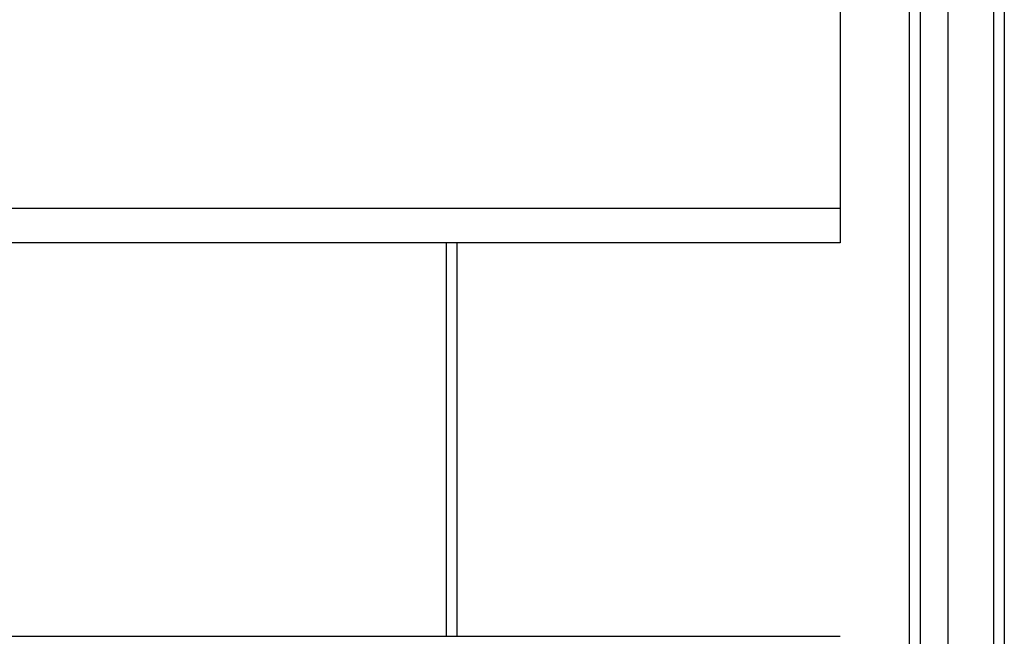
# Model space of a CAD drawing. Header units: inches. Extents: x 48.1 to 120.1, y 24 to 63.2.
# Tile 22 of 24: x 111.1 to 120.1, y 51.1 to 56.7. Entities that reach past the tile are written whole.
import ezdxf

# ---------------------------------------------------------------- set-up
doc = ezdxf.new("R2010")
doc.units = ezdxf.units.IN
doc.header["$MEASUREMENT"] = 0
doc.layers.add('Visible Edges(ANSI)', color=7, linetype='Continuous', lineweight=25)
doc.layers.add('Visible Tangent Edges(ANSI)', color=7, linetype='Continuous', lineweight=25)

msp = doc.modelspace()

# ---------------------------------------------------------------- linework, layer by layer
at = {"layer": 'Visible Edges(ANSI)'}
for p, q in [((119.542, 25.8097), (119.542, 61.3924)), ((119.1877, 25.9982), (119.1877, 61.2039)), ((120.0538, 61.227), (120.0538, 25.975)), ((118.5538, 59.3162), (118.5538, 54.9647)), ((118.5538, 54.9647), (118.5538, 54.651)), ((118.5538, 54.651), (64.5538, 54.651)), ((115.0538, 51.0525), (115.0538, 54.651)), ((64.5538, 51.0525), (118.5538, 51.0525))]:
    msp.add_line(p, q, dxfattribs=at)
at = {"layer": 'Visible Tangent Edges(ANSI)'}
for p, q in [((119.9548, 62.002), (119.9548, 25.2)), ((119.2867, 25.8682), (119.2867, 61.3339)), ((118.5538, 54.9647), (64.5538, 54.9647)), ((114.9548, 51.0525), (114.9548, 54.651))]:
    msp.add_line(p, q, dxfattribs=at)

doc.saveas('drawing.dxf')
